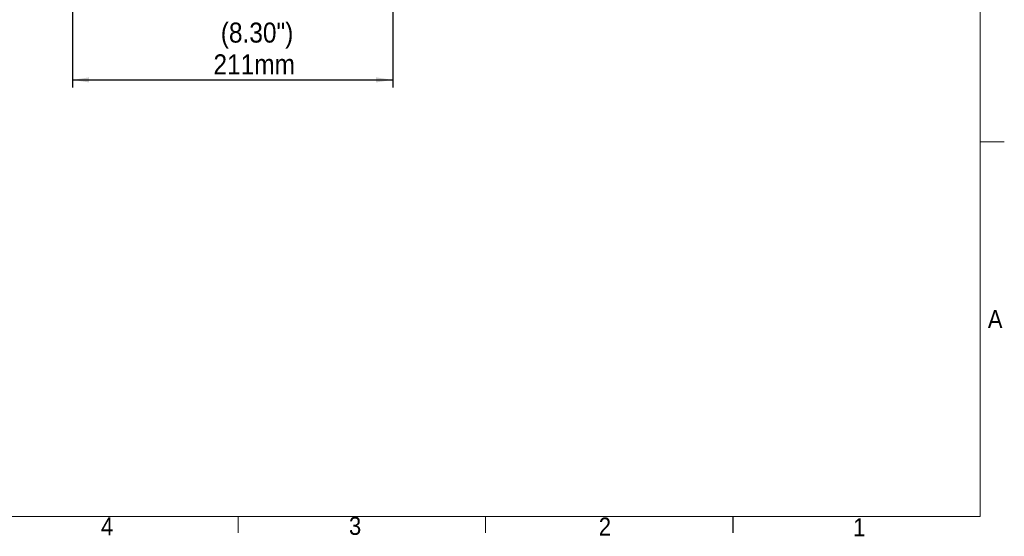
# Model space of a CAD drawing. Header units: millimetres. Extents: x 5 to 273, y 7 to 200.
# Tile 8 of 11: x 143 to 273, y 7 to 76. Entities that reach past the tile are written whole.
import ezdxf

# ---------------------------------------------------------------- set-up
doc = ezdxf.new("R2010")
doc.units = ezdxf.units.MM
doc.layers.add('FORMAT', color=7, linetype='Continuous')
doc.styles.add('SLDTEXTSTYLE0', font='GOTHIC.TTF', dxfattribs={"width": 0.913})
doc.dimstyles.new('SLDDIMSTYLE0', dxfattribs={"dimtxt": 2.645833, "dimasz": 2.2, "dimexe": 0, "dimexo": 0.0625, "dimgap": 0.661458, "dimtad": 1, "dimlfac": 5, "dimrnd": 1e-09, "dimzin": 12, "dimdsep": 46, "dimtxsty": 'SLDTEXTSTYLE0', "dimsah": 1, "dimcen": 0.09, "dimadec": 0, "dimazin": 3, "dimtfac": 1, "dimtofl": 0, "dimtmove": 0, "dimatfit": 3, "dimfxl": 0, "dimfrac": 2, "dimtolj": 1, "dimtzin": 12, "dimarcsym": 0})

# ---------------------------------------------------------------- blocks, each defined once
blk = doc.blocks.new('*D3')
at = {"layer": 'FORMAT'}
for p, q in [((150.01, 85.28), (150.01, 66.7)), ((192.33, 80.81), (192.33, 66.7)), ((150.01, 67.7), (192.33, 67.7))]:
    blk.add_line(p, q, dxfattribs=at)
for points in [[(150.01, 67.7), (152.21, 67.36), (152.21, 68.04)], [(192.33, 67.7), (190.13, 68.04), (190.13, 67.36)]]:
    blk.add_solid(points, dxfattribs=at)
at = {"layer": 'FORMAT', "char_height": 2.646, "attachment_point": 1, "style": 'SLDTEXTSTYLE0'}
for s, insert in [('(8.30")', (169.61, 75.28, 0.08)), ('211mm', (168.64, 71.08, 0.08))]:
    blk.add_mtext(s, dxfattribs=dict(at, insert=insert))

msp = doc.modelspace()

# ---------------------------------------------------------------- linework, layer by layer
at = {"color": 7, "linetype": 'Continuous', "lineweight": 0}
for p, q in [((270.0001, 9.9587), (270.0001, 196.675)), ((270.0001, 59.4887), (273.1751, 59.4887)), ((270.0001, 9.9587), (8.3801, 9.9587)), ((171.8926, 9.9587), (171.8926, 7.8048)), ((204.5951, 9.9587), (204.5951, 7.8048))]:
    msp.add_line(p, q, dxfattribs=at)
at = {"layer": 'FORMAT'}
msp.add_line((237.2951, 9.9587), (237.2951, 7.8048), dxfattribs=at)

# ---------------------------------------------------------------- texts
at = {"color": 7, "linetype": 'Continuous', "lineweight": 0, "char_height": 2.3813, "attachment_point": 1, "style": 'SLDTEXTSTYLE0'}
for s, insert in [('A', (270.998, 37.2482)), ('4', (153.7691, 9.8363)), ('3', (186.5527, 9.9007)), ('2', (219.5759, 9.8159)), ('1', (253.1887, 9.7091))]:
    msp.add_mtext(s, dxfattribs=dict(at, insert=insert))

# ---------------------------------------------------------------- dimensions: what is measured, and where the dimension line sits
at = {"layer": 'FORMAT'}
dim = msp.add_linear_dim(base=(192.327, 67.701), p1=(150.0105, 86.2798), p2=(192.327, 81.8143), angle=0, text='(8.30")\\P211mm', dimstyle='SLDDIMSTYLE0', dxfattribs=at)
dim.commit()
dim.dimension.update_dxf_attribs({"geometry": '*D3', "text_midpoint": (174.8814, 67.701), "dimtype": 160})

doc.saveas('drawing.dxf')
